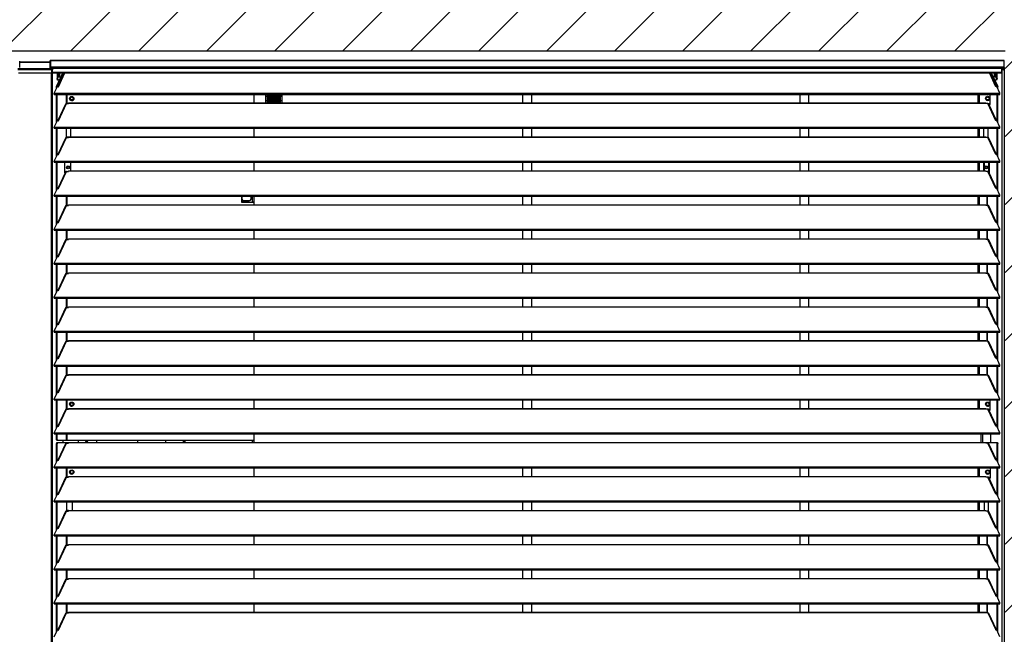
# Model space of a CAD drawing. Header units: millimetres. Extents: x 0 to 39025, y 0 to 11880.
# Tile 6 of 54: x 11998 to 13623, y 8876 to 9891. Entities that reach past the tile are written whole.
import ezdxf

# ---------------------------------------------------------------- set-up
doc = ezdxf.new("R2010")
doc.units = ezdxf.units.MM
doc.layers.add('ODMIKI funkcionalni', color=253, linetype='Continuous')

msp = doc.modelspace()

# ---------------------------------------------------------------- hatches: boundary and pattern name
at = {"layer": 'ODMIKI funkcionalni'}
h = msp.add_hatch(dxfattribs=at)
h.set_pattern_fill('ANSI31', color=256, scale=25)
h.set_pattern_definition([(45, (-564.38, 0), (-56.1266, 56.1266), [])])
h.paths.add_polyline_path([(14422.7, 10824.8), (9922.6, 10824.8), (9922.6, 8118.1), (10422.5, 8118.1), (10422.5, 9839.9), (13624.1, 9839.9), (13624.1, 8118.1), (14422.7, 8118.1)])

# ---------------------------------------------------------------- linework, layer by layer
at = {"color": 7, "linetype": 'Continuous', "lineweight": 25, "ltscale": 20}
for p, q in [((11997.7, 9812.5), (11997.7, 9822.9)), ((12047.6, 9821.3), (11997.7, 9821.3)), ((11997.7, 9821.3), (12047.6, 9821.3)), ((12047.6, 9822.9), (12047.6, 9812.5)), ((13621.7, 9823.9), (12048.6, 9823.9)), ((12048.7, 9823.9), (12048.7, 9811.4)), ((12048.7, 9823.9), (13621.7, 9823.9)), ((13621.7, 9823.9), (13621.7, 9811.4)), ((11994.7, 9810.9), (12050.7, 9810.9)), ((11994.7, 9809), (12050.7, 9809)), ((11995.7, 9803.4), (12049.7, 9803.4)), ((12048.7, 9813.5), (13621.7, 9813.5)), ((12048.7, 9812.5), (12052.1, 9812.5)), ((12048.7, 9812.4), (12051.8, 9812.4)), ((12048.7, 9811.4), (12051.8, 9811.4)), ((12049.7, 9803.4), (12050.7, 9804.4)), ((12049.7, 9803.5), (12049.7, 8248.1)), ((12052.1, 9811), (12050.7, 9810.9)), ((12050.7, 9804.4), (12050.7, 9810.9)), ((12052.1, 9810), (12050.7, 9809.9)), ((12051.6, 9809.5), (12050.7, 9809.5)), ((12051.4, 9808.3), (12050.7, 9808.3)), ((12051, 9808.4), (12051.5, 9808.4)), ((12051.1, 9808.5), (12052.1, 9808.5)), ((12051.5, 9808.4), (12051.4, 9808.3)), ((12051.4, 9808.3), (12051.4, 8248.1)), ((12051.5, 9808.4), (12052.1, 9808.5)), ((12051.6, 9809.5), (12052.1, 9809.6)), ((12051.6, 9809.5), (12051.6, 9808.5)), ((12051.6, 9808.5), (12052.1, 9808.6)), ((12051.8, 9812.4), (12051.8, 9811.4)), ((12051.8, 9812.4), (12052.1, 9812.4)), ((12051.8, 9811.4), (12052.1, 9811.4)), ((12052.1, 9803.4), (12052.1, 9813.5)), ((13618.2, 9810.6), (12052.1, 9810.6)), ((12052.1, 9804.5), (13618.2, 9804.5)), ((12052.1, 9803.4), (13618.2, 9803.4)), ((12058.4, 9780.7), (12069, 9803.4)), ((12059.3, 9803.4), (12059.3, 9794.4)), ((12059.4, 9780.7), (12069.9, 9803.4)), ((12060.3, 9803.4), (12060.3, 9794.4)), ((12071, 9803.4), (12060.4, 9780.8)), ((12061.5, 9780.6), (12072.2, 9803.4)), ((12062.8, 9800), (12061.7, 9800)), ((12062.2, 9803), (12062.8, 9800)), ((12062.8, 9800), (12062.3, 9796.8)), ((13608.9, 9780.6), (13598.2, 9803.4)), ((13609.9, 9780.8), (13599.3, 9803.4)), ((13600.4, 9803.4), (13611, 9780.7)), ((13601.3, 9803.4), (13611.9, 9780.7)), ((13607.6, 9801.5), (13607.6, 9798.3)), ((13607.8, 9802), (13608.2, 9802.7)), ((13607.8, 9797.8), (13607.8, 9802)), ((13607.8, 9802), (13608.4, 9802)), ((13610.1, 9794.4), (13610.1, 9803.4)), ((13611, 9794.4), (13611, 9803.4)), ((13618.2, 9813.5), (13618.2, 9803.4)), ((13621.7, 9812.5), (13618.2, 9812.5)), ((13618.6, 9812.4), (13618.2, 9812.4)), ((13618.6, 9811.4), (13618.2, 9811.4)), ((13618.8, 9810.4), (13618.2, 9810.4)), ((13618.8, 9809.4), (13618.2, 9809.4)), ((13619.7, 9809.1), (13618.2, 9809.2)), ((13618.8, 9809.1), (13618.2, 9809.1)), ((13618.6, 9812.4), (13618.6, 9811.4)), ((13618.6, 9812.4), (13621.7, 9812.4)), ((13618.6, 9811.4), (13621.7, 9811.4)), ((13620.7, 9810.4), (13618.8, 9810.4)), ((13618.8, 9809.4), (13618.8, 9810.4)), ((13620.7, 9809.4), (13618.8, 9809.4)), ((13618.8, 9809.1), (13618.8, 8250.1)), ((13619.7, 9809.1), (13618.8, 9809.1)), ((13620.7, 9811.4), (13620.7, 9809.4)), ((13620.7, 9808.8), (13620.7, 9808.8)), ((13622.7, 9812.1), (13622.7, 8250.1)), ((12059.3, 9794.4), (12060.3, 9794.4)), ((12060.3, 9791.4), (12059.3, 9794.4)), ((12060.3, 9794.4), (12061.2, 9791.4)), ((12063.4, 9791.4), (12060.3, 9791.4)), ((13610.1, 9791.4), (13607, 9791.4)), ((13608.2, 9797.1), (13607.8, 9797.8)), ((13607.8, 9797.8), (13608.5, 9797.8)), ((13609.1, 9791.4), (13610.1, 9794.4)), ((13610.1, 9794.4), (13611, 9794.4)), ((13611, 9794.4), (13610.1, 9791.4)), ((12054.7, 9769.7), (12060, 9780.8)), ((12054.7, 9769.7), (13615.6, 9769.7)), ((12054.7, 9768), (12054.7, 9769.7)), ((12054.7, 9768), (13615.6, 9768)), ((12059.4, 9780.7), (12058.4, 9780.7)), ((12058.4, 9777.5), (12058.4, 9780.7)), ((12058.4, 9721.4), (12058.4, 9768)), ((12059.4, 9779.6), (12059.4, 9780.7)), ((12059.4, 9723.5), (12059.4, 9768)), ((12060, 9780.8), (12061.5, 9780.6)), ((12075.2, 9752.8), (12075.2, 9768)), ((12076.1, 9752.8), (12076.1, 9768)), ((12384.7, 9753.9), (12384.7, 9768)), ((12404.2, 9753.9), (12404.2, 9768)), ((12406.7, 9768), (12406.7, 9753.9)), ((12406.8, 9753.9), (12406.8, 9768)), ((12409.3, 9768), (12409.3, 9753.9)), ((12409.5, 9753.9), (12409.5, 9768)), ((12412, 9768), (12412, 9753.9)), ((12412.1, 9753.9), (12412.1, 9768)), ((12414.6, 9768), (12414.6, 9753.9)), ((12414.7, 9753.9), (12414.7, 9768)), ((12417.2, 9768), (12417.2, 9753.9)), ((12417.4, 9753.9), (12417.4, 9768)), ((12419.9, 9768), (12419.9, 9753.9)), ((12420, 9753.9), (12420, 9768)), ((12422.5, 9768), (12422.5, 9753.9)), ((12422.7, 9753.9), (12422.7, 9768)), ((12425.2, 9768), (12425.2, 9753.9)), ((12425.3, 9753.9), (12425.3, 9768)), ((12426.9, 9768), (12427.8, 9767.5)), ((12427.8, 9768), (12427.8, 9753.9)), ((12427.9, 9753.9), (12427.9, 9768)), ((12427.9, 9767.5), (12430.4, 9766.1)), ((12430.4, 9767.2), (12429, 9768)), ((12430.4, 9768), (12430.4, 9753.9)), ((12827.7, 9768), (12827.7, 9753.9)), ((12842.7, 9753.9), (12842.7, 9768)), ((13285, 9768), (13285, 9753.9)), ((13300, 9753.9), (13300, 9768)), ((13579.7, 9753.9), (13579.7, 9768)), ((13581.7, 9753.9), (13581.7, 9768)), ((13599.2, 9751.3), (13599.2, 9768)), ((13610.4, 9780.8), (13608.9, 9780.6)), ((13615.6, 9769.7), (13610.4, 9780.8)), ((13611, 9780.7), (13611.9, 9780.7)), ((13611, 9779.6), (13611, 9780.7)), ((13611, 9723.5), (13611, 9768)), ((13611.9, 9777.5), (13611.9, 9780.7)), ((13611.9, 9721.4), (13611.9, 9768)), ((13615.6, 9768), (13615.6, 9769.7)), ((12073.1, 9751.9), (12060.4, 9724.7)), ((12061.5, 9724.5), (12074.7, 9752.8)), ((12074.7, 9752.8), (12078.2, 9752.8)), ((12078.2, 9752.8), (12078.2, 9753.9)), ((12078.2, 9753.9), (13592.2, 9753.9)), ((12078.2, 9753.6), (13592.2, 9753.6)), ((12081, 9762.7), (12081.5, 9762.5)), ((12085.8, 9760), (12086.2, 9759.7)), ((12406.7, 9764.7), (12404.2, 9764.7)), ((12404.2, 9757.7), (12406.7, 9757.7)), ((12404.2, 9757.7), (12406.7, 9757.7)), ((12409.3, 9764.7), (12406.8, 9764.7)), ((12406.8, 9757.7), (12409.3, 9757.7)), ((12406.8, 9757.7), (12409.3, 9757.7)), ((12412, 9764.7), (12409.5, 9764.7)), ((12409.5, 9757.7), (12412, 9757.7)), ((12409.5, 9757.7), (12412, 9757.7)), ((12412, 9756.8), (12410.3, 9757.7)), ((12412, 9757.5), (12411.5, 9757.7)), ((12414.6, 9764.7), (12412.1, 9764.7)), ((12412.1, 9757.7), (12414.6, 9757.7)), ((12412.1, 9757.7), (12414.6, 9757.7)), ((12414.6, 9756), (12412.1, 9757.4)), ((12414.6, 9755.4), (12412.1, 9756.7)), ((12417.2, 9764.7), (12414.7, 9764.7)), ((12414.7, 9757.7), (12417.2, 9757.7)), ((12414.7, 9757.7), (12417.2, 9757.7)), ((12417.2, 9754.6), (12414.7, 9756)), ((12417.2, 9753.9), (12414.7, 9755.3)), ((12419.9, 9764.7), (12417.4, 9764.7)), ((12417.4, 9757.7), (12419.9, 9757.7)), ((12417.4, 9757.7), (12419.9, 9757.7)), ((12418.6, 9753.9), (12417.4, 9754.5)), ((12422.5, 9764.7), (12420, 9764.7)), ((12420, 9757.7), (12422.5, 9757.7)), ((12420, 9757.7), (12422.5, 9757.7)), ((12425.2, 9764.7), (12422.7, 9764.7)), ((12422.7, 9757.7), (12425.2, 9757.7)), ((12422.7, 9757.7), (12425.2, 9757.7)), ((12427.8, 9764.7), (12425.3, 9764.7)), ((12425.3, 9757.7), (12427.8, 9757.7)), ((12425.3, 9757.7), (12427.8, 9757.7)), ((12430.4, 9764.7), (12427.9, 9764.7)), ((12427.9, 9757.7), (12430.4, 9757.7)), ((12427.9, 9757.7), (12430.4, 9757.7)), ((13592.2, 9752.8), (13592.2, 9753.9)), ((13595.7, 9752.8), (13592.2, 9752.8)), ((13592.6, 9759.9), (13593.1, 9760.2)), ((13608.9, 9724.5), (13595.7, 9752.8)), ((13599.2, 9752.3), (13597, 9752.3)), ((13609.9, 9724.7), (13597.2, 9751.9)), ((13597.4, 9762.7), (13597.8, 9762.9)), ((13597.5, 9751.3), (13599.2, 9751.3)), ((12054.7, 9713.6), (12060, 9724.8)), ((12060, 9724.8), (12061.5, 9724.5)), ((13610.4, 9724.8), (13608.9, 9724.5)), ((13615.6, 9713.6), (13610.4, 9724.8)), ((12054.7, 9713.6), (13615.6, 9713.6)), ((12054.7, 9711.9), (12054.7, 9713.6)), ((12054.7, 9711.9), (13615.6, 9711.9)), ((12058.4, 9665.4), (12058.4, 9711.9)), ((12059.4, 9667.4), (12059.4, 9711.9)), ((12075.1, 9697.6), (12075.1, 9711.9)), ((12082.2, 9697.8), (12082.2, 9711.9)), ((12384.7, 9697.8), (12384.7, 9711.9)), ((12827.7, 9711.9), (12827.7, 9697.8)), ((12842.7, 9697.8), (12842.7, 9711.9)), ((13285, 9711.9), (13285, 9697.8)), ((13300, 9697.8), (13300, 9711.9)), ((13579.7, 9697.8), (13579.7, 9711.9)), ((13581.7, 9697.8), (13581.7, 9711.9)), ((13589.2, 9697.8), (13589.2, 9711.9)), ((13595.7, 9711.9), (13595.7, 9696.7)), ((13595.7, 9711.9), (13595.7, 9696.7)), ((13595.7, 9711.6), (13595.7, 9711.6)), ((13611, 9667.4), (13611, 9711.9)), ((13611.9, 9665.4), (13611.9, 9711.9)), ((13615.6, 9711.9), (13615.6, 9713.6)), ((12073.1, 9695.8), (12060.4, 9668.6)), ((12061.5, 9668.4), (12074.7, 9696.7)), ((12074.7, 9696.7), (12078.2, 9696.7)), ((12075.1, 9697.6), (12078.2, 9697.6)), ((12075.2, 9696.7), (12075.2, 9697.6)), ((12076.1, 9696.7), (12076.1, 9697.6)), ((12078.2, 9696.7), (12078.2, 9697.8)), ((12078.2, 9697.8), (13592.2, 9697.8)), ((12078.2, 9697.5), (13592.2, 9697.5)), ((13592.2, 9696.7), (13592.2, 9697.8)), ((13595.7, 9696.7), (13592.2, 9696.7)), ((13608.9, 9668.4), (13595.7, 9696.7)), ((13609.9, 9668.6), (13597.2, 9695.8)), ((12054.7, 9657.5), (12060, 9668.7)), ((12054.7, 9655.8), (12054.7, 9657.5)), ((12054.7, 9657.5), (13615.6, 9657.5)), ((12054.7, 9655.8), (13615.6, 9655.8)), ((12058.4, 9609.3), (12058.4, 9655.8)), ((12059.4, 9611.3), (12059.4, 9655.8)), ((12060, 9668.7), (12061.5, 9668.4)), ((12072.4, 9638.1), (12072.4, 9655.8)), ((12081.7, 9655.8), (12081.7, 9641.7)), ((12384.7, 9641.7), (12384.7, 9655.8)), ((12827.7, 9655.8), (12827.7, 9641.7)), ((12842.7, 9641.7), (12842.7, 9655.8)), ((13285, 9655.8), (13285, 9641.7)), ((13300, 9641.7), (13300, 9655.8)), ((13579.7, 9641.7), (13579.7, 9655.8)), ((13581.7, 9641.7), (13581.7, 9655.8)), ((13588.7, 9641.7), (13588.7, 9655.8)), ((13589.3, 9655.8), (13589.3, 9641.7)), ((13596.6, 9655.8), (13596.6, 9640.4)), ((13597.5, 9655.8), (13597.5, 9639.1)), ((13597.9, 9655.8), (13597.9, 9638.3)), ((13610.4, 9668.7), (13608.9, 9668.4)), ((13615.6, 9657.5), (13610.4, 9668.7)), ((13611, 9611.3), (13611, 9655.8)), ((13611.9, 9609.3), (13611.9, 9655.8)), ((13615.6, 9655.8), (13615.6, 9657.5)), ((12073.1, 9639.7), (12060.4, 9612.5)), ((12061.5, 9612.3), (12074.7, 9640.6)), ((12074.7, 9640.6), (12078.2, 9640.6)), ((12076.8, 9648.9), (12078.4, 9648.9)), ((12078.2, 9640.6), (12078.2, 9641.7)), ((12078.2, 9641.7), (13592.2, 9641.7)), ((12078.2, 9641.4), (13592.2, 9641.4)), ((13592.2, 9640.6), (13592.2, 9641.7)), ((13595.7, 9640.6), (13592.2, 9640.6)), ((13608.9, 9612.3), (13595.7, 9640.6)), ((13609.9, 9612.5), (13597.2, 9639.7)), ((12054.7, 9601.4), (12060, 9612.6)), ((12060, 9612.6), (12061.5, 9612.3)), ((13610.4, 9612.6), (13608.9, 9612.3)), ((13615.6, 9601.4), (13610.4, 9612.6)), ((12054.7, 9599.7), (12054.7, 9601.4)), ((12054.7, 9601.4), (13615.6, 9601.4)), ((12054.7, 9599.7), (13615.6, 9599.7)), ((12058.4, 9553.2), (12058.4, 9599.7)), ((12059.4, 9555.2), (12059.4, 9599.7)), ((12075.2, 9584.5), (12075.2, 9599.7)), ((12076.1, 9584.5), (12076.1, 9599.7)), ((12363.7, 9599.7), (12363.7, 9590)), ((12363.7, 9590.2), (12376.4, 9590.2)), ((12363.7, 9590), (12382.7, 9590)), ((12364.2, 9599.7), (12364.2, 9590.2)), ((12364.2, 9594.7), (12366.2, 9592.7)), ((12366.2, 9592.7), (12377.9, 9592.7)), ((12376.7, 9590), (12376.4, 9590.2)), ((12377.9, 9592.7), (12379.9, 9594.7)), ((12379.9, 9594.7), (12379.9, 9599.7)), ((12381.4, 9599.7), (12381.4, 9590)), ((12384.7, 9588), (12382.7, 9590)), ((12384.2, 9599.7), (12384.2, 9588.5)), ((12384.7, 9585.6), (12384.7, 9588)), ((12827.7, 9599.7), (12827.7, 9585.6)), ((12842.7, 9585.6), (12842.7, 9599.7)), ((13285, 9599.7), (13285, 9585.6)), ((13300, 9585.6), (13300, 9599.7)), ((13579.7, 9585.6), (13579.7, 9599.7)), ((13581.7, 9585.6), (13581.7, 9599.7)), ((13594.2, 9584.5), (13594.2, 9599.7)), ((13595.2, 9584.5), (13595.2, 9599.7)), ((13611, 9555.2), (13611, 9599.7)), ((13611.9, 9553.2), (13611.9, 9599.7)), ((13615.6, 9599.7), (13615.6, 9601.4)), ((12073.1, 9583.6), (12060.4, 9556.4)), ((12061.5, 9556.2), (12074.7, 9584.5)), ((12074.7, 9584.5), (12078.2, 9584.5)), ((12078.2, 9584.5), (12078.2, 9585.6)), ((12078.2, 9585.6), (13592.2, 9585.6)), ((12078.2, 9585.3), (13592.2, 9585.3)), ((13592.2, 9584.5), (13592.2, 9585.6)), ((13595.7, 9584.5), (13592.2, 9584.5)), ((13608.9, 9556.2), (13595.7, 9584.5)), ((13609.9, 9556.4), (13597.2, 9583.6)), ((12054.7, 9545.3), (12060, 9556.5)), ((12060, 9556.5), (12061.5, 9556.2)), ((13610.4, 9556.5), (13608.9, 9556.2)), ((13615.6, 9545.3), (13610.4, 9556.5)), ((12054.7, 9543.7), (12054.7, 9545.3)), ((12054.7, 9545.3), (13615.6, 9545.3)), ((12054.7, 9543.7), (13615.6, 9543.7)), ((12058.4, 9497.1), (12058.4, 9543.7)), ((12059.4, 9499.1), (12059.4, 9543.7)), ((12075.2, 9528.4), (12075.2, 9543.7)), ((12076.1, 9528.4), (12076.1, 9543.7)), ((12384.7, 9529.5), (12384.7, 9543.7)), ((12827.7, 9543.7), (12827.7, 9529.5)), ((12842.7, 9529.5), (12842.7, 9543.7)), ((13285, 9543.7), (13285, 9529.5)), ((13300, 9529.5), (13300, 9543.7)), ((13579.7, 9529.5), (13579.7, 9543.7)), ((13581.7, 9529.5), (13581.7, 9543.7)), ((13594.2, 9528.4), (13594.2, 9543.7)), ((13595.2, 9528.4), (13595.2, 9543.7)), ((13611, 9499.1), (13611, 9543.7)), ((13611.9, 9497.1), (13611.9, 9543.7)), ((13615.6, 9543.7), (13615.6, 9545.3)), ((12073.1, 9527.5), (12060.4, 9500.3)), ((12061.5, 9500.2), (12074.7, 9528.4)), ((12074.7, 9528.4), (12078.2, 9528.4)), ((12078.2, 9528.4), (12078.2, 9529.5)), ((12078.2, 9529.5), (13592.2, 9529.5)), ((12078.2, 9529.2), (13592.2, 9529.2)), ((13592.2, 9528.4), (13592.2, 9529.5)), ((13595.7, 9528.4), (13592.2, 9528.4)), ((13608.9, 9500.2), (13595.7, 9528.4)), ((13609.9, 9500.3), (13597.2, 9527.5)), ((12054.7, 9489.2), (12060, 9500.4)), ((12060, 9500.4), (12061.5, 9500.2)), ((13610.4, 9500.4), (13608.9, 9500.2)), ((13615.6, 9489.2), (13610.4, 9500.4)), ((12054.7, 9487.6), (12054.7, 9489.2)), ((12054.7, 9489.2), (13615.6, 9489.2)), ((12054.7, 9487.6), (13615.6, 9487.6)), ((12058.4, 9441), (12058.4, 9487.6)), ((12059.4, 9443), (12059.4, 9487.6)), ((12075.2, 9472.3), (12075.2, 9487.6)), ((12076.1, 9472.3), (12076.1, 9487.6)), ((12384.7, 9473.4), (12384.7, 9487.6)), ((12827.7, 9487.6), (12827.7, 9473.4)), ((12842.7, 9473.4), (12842.7, 9487.6)), ((13285, 9487.6), (13285, 9473.4)), ((13300, 9473.4), (13300, 9487.6)), ((13579.7, 9473.4), (13579.7, 9487.6)), ((13581.7, 9473.4), (13581.7, 9487.6)), ((13594.2, 9472.3), (13594.2, 9487.6)), ((13595.2, 9472.3), (13595.2, 9487.6)), ((13611, 9443), (13611, 9487.6)), ((13611.9, 9441), (13611.9, 9487.6)), ((13615.6, 9487.6), (13615.6, 9489.2)), ((12073.1, 9471.4), (12060.4, 9444.2)), ((12061.5, 9444.1), (12074.7, 9472.3)), ((12074.7, 9472.3), (12078.2, 9472.3)), ((12078.2, 9472.3), (12078.2, 9473.4)), ((12078.2, 9473.4), (13592.2, 9473.4)), ((12078.2, 9473.1), (13592.2, 9473.1)), ((13592.2, 9472.3), (13592.2, 9473.4)), ((13595.7, 9472.3), (13592.2, 9472.3)), ((13608.9, 9444.1), (13595.7, 9472.3)), ((13609.9, 9444.2), (13597.2, 9471.4)), ((12054.7, 9433.1), (12060, 9444.3)), ((12060, 9444.3), (12061.5, 9444.1)), ((13610.4, 9444.3), (13608.9, 9444.1)), ((13615.6, 9433.1), (13610.4, 9444.3)), ((12054.7, 9431.5), (12054.7, 9433.1)), ((12054.7, 9433.1), (13615.6, 9433.1)), ((12054.7, 9431.5), (13615.6, 9431.5)), ((12058.4, 9384.9), (12058.4, 9431.5)), ((12059.4, 9386.9), (12059.4, 9431.5)), ((12075.2, 9416.2), (12075.2, 9431.5)), ((12076.1, 9416.2), (12076.1, 9431.5)), ((12384.7, 9417.3), (12384.7, 9431.5)), ((12827.7, 9431.5), (12827.7, 9417.3)), ((12842.7, 9417.3), (12842.7, 9431.5)), ((13285, 9431.5), (13285, 9417.3)), ((13300, 9417.3), (13300, 9431.5)), ((13579.7, 9417.3), (13579.7, 9431.5)), ((13581.7, 9417.3), (13581.7, 9431.5)), ((13594.2, 9416.2), (13594.2, 9431.5)), ((13595.2, 9416.2), (13595.2, 9431.5)), ((13611, 9386.9), (13611, 9431.5)), ((13611.9, 9384.9), (13611.9, 9431.5)), ((13615.6, 9431.5), (13615.6, 9433.1)), ((12073.1, 9415.4), (12060.4, 9388.1)), ((12061.5, 9388), (12074.7, 9416.2)), ((12074.7, 9416.2), (12078.2, 9416.2)), ((12078.2, 9416.2), (12078.2, 9417.3)), ((12078.2, 9417.3), (13592.2, 9417.3)), ((12078.2, 9417), (13592.2, 9417)), ((13592.2, 9416.2), (13592.2, 9417.3)), ((13595.7, 9416.2), (13592.2, 9416.2)), ((13608.9, 9388), (13595.7, 9416.2)), ((13609.9, 9388.1), (13597.2, 9415.4)), ((12054.7, 9377), (12060, 9388.2)), ((12054.7, 9375.4), (12054.7, 9377)), ((12054.7, 9377), (13615.6, 9377)), ((12060, 9388.2), (12061.5, 9388)), ((13610.4, 9388.2), (13608.9, 9388)), ((13615.6, 9377), (13610.4, 9388.2)), ((13615.6, 9375.4), (13615.6, 9377)), ((12054.7, 9375.4), (13615.6, 9375.4)), ((12058.4, 9328.8), (12058.4, 9375.4)), ((12059.4, 9330.8), (12059.4, 9375.4)), ((12061.5, 9331.9), (12074.7, 9360.1)), ((12074.7, 9360.1), (12078.2, 9360.1)), ((12075.2, 9360.1), (12075.2, 9375.4)), ((12076.1, 9360.1), (12076.1, 9375.4)), ((12078.2, 9360.1), (12078.2, 9361.2)), ((12078.2, 9361.2), (13592.2, 9361.2)), ((12078.2, 9360.9), (13592.2, 9360.9)), ((12384.7, 9361.2), (12384.7, 9375.4)), ((12827.7, 9375.4), (12827.7, 9361.2)), ((12842.7, 9361.2), (12842.7, 9375.4)), ((13285, 9375.4), (13285, 9361.2)), ((13300, 9361.2), (13300, 9375.4)), ((13579.7, 9361.2), (13579.7, 9375.4)), ((13581.7, 9361.2), (13581.7, 9375.4)), ((13592.2, 9360.1), (13592.2, 9361.2)), ((13595.7, 9360.1), (13592.2, 9360.1)), ((13594.2, 9360.1), (13594.2, 9375.4)), ((13595.2, 9360.1), (13595.2, 9375.4)), ((13608.9, 9331.9), (13595.7, 9360.1)), ((13611, 9330.8), (13611, 9375.4)), ((13611.9, 9328.8), (13611.9, 9375.4)), ((12073.1, 9359.3), (12060.4, 9332.1)), ((13609.9, 9332.1), (13597.2, 9359.3)), ((12054.7, 9320.9), (12060, 9332.1)), ((12060, 9332.1), (12061.5, 9331.9)), ((13610.4, 9332.1), (13608.9, 9331.9)), ((13615.6, 9320.9), (13610.4, 9332.1)), ((12054.7, 9319.3), (12054.7, 9320.9)), ((12054.7, 9320.9), (13615.6, 9320.9)), ((12054.7, 9319.3), (13615.6, 9319.3)), ((12058.4, 9272.7), (12058.4, 9319.3)), ((12059.4, 9274.8), (12059.4, 9319.3)), ((12075.2, 9304.1), (12075.2, 9319.3)), ((12076.1, 9304.1), (12076.1, 9319.3)), ((12384.7, 9305.1), (12384.7, 9319.3)), ((12827.7, 9319.3), (12827.7, 9305.1)), ((12842.7, 9305.1), (12842.7, 9319.3)), ((13285, 9319.3), (13285, 9305.1)), ((13300, 9305.1), (13300, 9319.3)), ((13579.7, 9305.1), (13579.7, 9319.3)), ((13581.7, 9305.1), (13581.7, 9319.3)), ((13594.2, 9304.1), (13594.2, 9319.3)), ((13595.2, 9304.1), (13595.2, 9319.3)), ((13611, 9274.8), (13611, 9319.3)), ((13611.9, 9272.7), (13611.9, 9319.3)), ((13615.6, 9319.3), (13615.6, 9320.9)), ((12073.1, 9303.2), (12060.4, 9276)), ((12061.5, 9275.8), (12074.7, 9304.1)), ((12074.7, 9304.1), (12078.2, 9304.1)), ((12078.2, 9304.1), (12078.2, 9305.1)), ((12078.2, 9305.1), (13592.2, 9305.1)), ((12078.2, 9304.9), (13592.2, 9304.9)), ((13592.2, 9304.1), (13592.2, 9305.1)), ((13595.7, 9304.1), (13592.2, 9304.1)), ((13608.9, 9275.8), (13595.7, 9304.1)), ((13609.9, 9276), (13597.2, 9303.2)), ((12054.7, 9264.8), (12060, 9276)), ((12054.7, 9263.2), (12054.7, 9264.8)), ((12054.7, 9264.8), (13615.6, 9264.8)), ((12054.7, 9263.2), (13615.6, 9263.2)), ((12058.4, 9216.6), (12058.4, 9263.2)), ((12059.4, 9218.7), (12059.4, 9263.2)), ((12060, 9276), (12061.5, 9275.8)), ((12075.2, 9248), (12075.2, 9263.2)), ((12076.1, 9248), (12076.1, 9263.2)), ((12384.7, 9249.1), (12384.7, 9263.2)), ((12827.7, 9263.2), (12827.7, 9249.1)), ((12842.7, 9249.1), (12842.7, 9263.2)), ((13285, 9263.2), (13285, 9249.1)), ((13300, 9249.1), (13300, 9263.2)), ((13579.7, 9249.1), (13579.7, 9263.2)), ((13581.7, 9249.1), (13581.7, 9263.2)), ((13599.2, 9246.3), (13599.2, 9263.2)), ((13610.4, 9276), (13608.9, 9275.8)), ((13615.6, 9264.8), (13610.4, 9276)), ((13611, 9218.7), (13611, 9263.2)), ((13611.9, 9216.6), (13611.9, 9263.2)), ((13615.6, 9263.2), (13615.6, 9264.8)), ((12073.1, 9247.1), (12060.4, 9219.9)), ((12061.5, 9219.7), (12074.7, 9248)), ((12074.7, 9248), (12078.2, 9248)), ((12078.2, 9248), (12078.2, 9249.1)), ((12078.2, 9249.1), (13592.2, 9249.1)), ((12078.2, 9248.8), (13592.2, 9248.8)), ((12081.5, 9255.2), (12081, 9254.9)), ((12086.2, 9257.9), (12085.8, 9257.7)), ((13592.2, 9248), (13592.2, 9249.1)), ((13595.7, 9248), (13592.2, 9248)), ((13592.6, 9254.9), (13593.1, 9255.2)), ((13608.9, 9219.7), (13595.7, 9248)), ((13599.2, 9247.3), (13597.1, 9247.3)), ((13609.9, 9219.9), (13597.2, 9247.1)), ((13597.4, 9257.7), (13597.8, 9257.9)), ((13597.6, 9246.3), (13599.2, 9246.3)), ((12054.7, 9208.8), (12060, 9219.9)), ((12060, 9219.9), (12061.5, 9219.7)), ((13610.4, 9219.9), (13608.9, 9219.7)), ((13615.6, 9208.8), (13610.4, 9219.9)), ((12054.7, 9208.8), (13615.6, 9208.8)), ((12054.7, 9207.1), (12054.7, 9208.8)), ((12054.7, 9207.1), (13615.6, 9207.1)), ((12058.4, 9198), (12058.4, 9207.1)), ((12059, 9196), (12058.4, 9198)), ((12058.4, 9198), (12059.4, 9198)), ((12059.4, 9198), (12059.4, 9207.1)), ((12059.4, 9198), (12060, 9196)), ((12075.2, 9196), (12075.2, 9207.1)), ((12076.1, 9196), (12076.1, 9207.1)), ((12382.7, 9196), (12384.7, 9198)), ((12384.7, 9198), (12384.7, 9207.1)), ((13579.7, 9207.1), (13579.7, 9207.1)), ((13579.7, 9207.1), (13611.3, 9207.1)), ((13581.7, 9207.1), (13581.7, 9207.1)), ((13584.2, 9207.1), (13584.2, 9193)), ((13587, 9207.1), (13587, 9193)), ((13594.2, 9207.1), (13594.2, 9207.1)), ((13595.2, 9207.1), (13595.2, 9207.1)), ((13600, 9207.1), (13600, 9193)), ((13610.3, 9207.1), (13610.4, 9207.1)), ((13611.3, 9207.1), (13611.3, 9207.1)), ((13615.6, 9207.1), (13615.6, 9208.8)), ((12058.4, 9191), (12059, 9193)), ((12059.4, 9191), (12058.4, 9191)), ((12058.4, 9160.5), (12058.4, 9191)), ((12382.7, 9196), (12059, 9196)), ((12059, 9193), (13611.3, 9193)), ((12060, 9193), (12059.4, 9191)), ((12059.4, 9162.6), (12059.4, 9191)), ((12073.1, 9191), (12060.4, 9163.8)), ((12061.5, 9163.6), (12074.7, 9191.9)), ((12068.7, 9196), (12068.7, 9193)), ((12074.7, 9191.9), (12078.2, 9191.9)), ((12075.2, 9191.9), (12075.2, 9193)), ((12076.1, 9191.9), (12076.1, 9193)), ((12078.2, 9191.9), (12078.2, 9193)), ((12078.2, 9192.7), (13592.2, 9192.7)), ((12094, 9196), (12094, 9193)), ((12124.7, 9196), (12124.7, 9193)), ((12192.7, 9193), (12192.7, 9196)), ((12238.2, 9196), (12238.2, 9193)), ((12267.4, 9196), (12267.4, 9193)), ((12268.2, 9196), (12268.2, 9193)), ((12270, 9196), (12270, 9193)), ((12381.4, 9196), (12381.4, 9193)), ((12384.2, 9197.5), (12384.2, 9193)), ((13592.2, 9191.9), (13592.2, 9193)), ((13595.7, 9191.9), (13592.2, 9191.9)), ((13594.2, 9191.9), (13594.2, 9193)), ((13595.2, 9191.9), (13595.2, 9193)), ((13608.9, 9163.6), (13595.7, 9191.9)), ((13609.9, 9163.8), (13597.2, 9191)), ((13611, 9191), (13610.3, 9193)), ((13611, 9162.6), (13611, 9191)), ((13611.9, 9191), (13611, 9191)), ((13611.3, 9193), (13611.9, 9191)), ((13611.9, 9160.5), (13611.9, 9191)), ((12054.7, 9152.7), (12060, 9163.9)), ((12054.7, 9152.7), (13615.6, 9152.7)), ((12054.7, 9151), (12054.7, 9152.7)), ((12054.7, 9151), (13615.6, 9151)), ((12058.4, 9104.5), (12058.4, 9151)), ((12059.4, 9106.5), (12059.4, 9151)), ((12060, 9163.9), (12061.5, 9163.6)), ((12075.2, 9135.8), (12075.2, 9151)), ((12076.1, 9135.8), (12076.1, 9151)), ((12384.7, 9136.9), (12384.7, 9151)), ((12827.7, 9151), (12827.7, 9136.9)), ((12842.7, 9136.9), (12842.7, 9151)), ((13285, 9151), (13285, 9136.9)), ((13300, 9136.9), (13300, 9151)), ((13579.7, 9136.9), (13579.7, 9151)), ((13581.7, 9136.9), (13581.7, 9151)), ((13599.6, 9151), (13599.6, 9134.1)), ((13610.4, 9163.9), (13608.9, 9163.6)), ((13615.6, 9152.7), (13610.4, 9163.9)), ((13611, 9106.5), (13611, 9151)), ((13611.9, 9104.5), (13611.9, 9151)), ((13615.6, 9151), (13615.6, 9152.7)), ((12073.1, 9134.9), (12060.4, 9107.7)), ((12061.5, 9107.5), (12074.7, 9135.8)), ((12074.7, 9135.8), (12078.2, 9135.8)), ((12078.2, 9135.8), (12078.2, 9136.9)), ((12078.2, 9136.9), (13592.2, 9136.9)), ((12078.2, 9136.6), (13592.2, 9136.6)), ((12081, 9145.7), (12081.5, 9145.5)), ((12085.8, 9143), (12086.2, 9142.7)), ((13592.2, 9135.8), (13592.2, 9136.9)), ((13595.7, 9135.8), (13592.2, 9135.8)), ((13592.6, 9145.8), (13593.1, 9145.5)), ((13608.9, 9107.5), (13595.7, 9135.8)), ((13598.2, 9135.1), (13597.1, 9135.1)), ((13609.9, 9107.7), (13597.2, 9134.9)), ((13597.4, 9143), (13597.8, 9142.8)), ((13597.6, 9134.1), (13599.6, 9134.1)), ((13598.2, 9135.1), (13599.6, 9136.4)), ((12054.7, 9096.6), (12060, 9107.8)), ((12060, 9107.8), (12061.5, 9107.5)), ((13610.4, 9107.8), (13608.9, 9107.5)), ((13615.6, 9096.6), (13610.4, 9107.8)), ((12054.7, 9096.6), (13615.6, 9096.6)), ((12054.7, 9094.9), (12054.7, 9096.6)), ((12054.7, 9094.9), (13615.6, 9094.9)), ((12058.4, 9048.4), (12058.4, 9094.9)), ((12059.4, 9050.4), (12059.4, 9094.9)), ((12075.1, 9094.9), (12075.1, 9080.6)), ((12084.1, 9094.9), (12084.1, 9080.8)), ((12384.7, 9080.8), (12384.7, 9094.9)), ((12827.7, 9094.9), (12827.7, 9080.8)), ((12842.7, 9080.8), (12842.7, 9094.9)), ((13285, 9094.9), (13285, 9080.8)), ((13300, 9080.8), (13300, 9094.9)), ((13579.7, 9080.8), (13579.7, 9094.9)), ((13581.7, 9080.8), (13581.7, 9094.9)), ((13590.2, 9080.8), (13590.2, 9094.9)), ((13596.3, 9094.9), (13596.3, 9079.6)), ((13611, 9050.4), (13611, 9094.9)), ((13611.9, 9048.4), (13611.9, 9094.9)), ((13615.6, 9094.9), (13615.6, 9096.6)), ((12073.1, 9078.8), (12060.4, 9051.6)), ((12061.5, 9051.4), (12074.7, 9079.7)), ((12074.7, 9079.7), (12078.2, 9079.7)), ((12078.2, 9080.6), (12075.1, 9080.6)), ((12075.2, 9079.7), (12075.2, 9080.6)), ((12076.1, 9079.7), (12076.1, 9080.6)), ((12078.2, 9079.7), (12078.2, 9080.8)), ((12078.2, 9080.8), (13592.2, 9080.8)), ((12078.2, 9080.5), (13592.2, 9080.5)), ((13592.2, 9079.7), (13592.2, 9080.8)), ((13595.7, 9079.7), (13592.2, 9079.7)), ((13608.9, 9051.4), (13595.7, 9079.7)), ((13609.9, 9051.6), (13597.2, 9078.8)), ((12054.7, 9040.5), (12060, 9051.7)), ((12060, 9051.7), (12061.5, 9051.4)), ((13610.4, 9051.7), (13608.9, 9051.4)), ((13615.6, 9040.5), (13610.4, 9051.7)), ((12054.7, 9040.5), (13615.6, 9040.5)), ((12054.7, 9038.8), (12054.7, 9040.5)), ((12054.7, 9038.8), (13615.6, 9038.8)), ((12058.4, 8992.3), (12058.4, 9038.8)), ((12059.4, 8994.3), (12059.4, 9038.8)), ((12075.2, 9023.6), (12075.2, 9038.8)), ((12076.1, 9023.6), (12076.1, 9038.8)), ((12384.7, 9024.7), (12384.7, 9038.8)), ((12827.7, 9038.8), (12827.7, 9024.7)), ((12842.7, 9024.7), (12842.7, 9038.8)), ((13285, 9038.8), (13285, 9024.7)), ((13300, 9024.7), (13300, 9038.8)), ((13579.7, 9024.7), (13579.7, 9038.8)), ((13581.7, 9024.7), (13581.7, 9038.8)), ((13594.2, 9023.6), (13594.2, 9038.8)), ((13595.2, 9023.6), (13595.2, 9038.8)), ((13611, 8994.3), (13611, 9038.8)), ((13611.9, 8992.3), (13611.9, 9038.8)), ((13615.6, 9038.8), (13615.6, 9040.5)), ((12073.1, 9022.7), (12060.4, 8995.5)), ((12061.5, 8995.3), (12074.7, 9023.6)), ((12074.7, 9023.6), (12078.2, 9023.6)), ((12078.2, 9023.6), (12078.2, 9024.7)), ((12078.2, 9024.7), (13592.2, 9024.7)), ((12078.2, 9024.4), (13592.2, 9024.4)), ((13592.2, 9023.6), (13592.2, 9024.7)), ((13595.7, 9023.6), (13592.2, 9023.6)), ((13608.9, 8995.3), (13595.7, 9023.6)), ((13609.9, 8995.5), (13597.2, 9022.7)), ((12054.7, 8984.4), (12060, 8995.6)), ((12060, 8995.6), (12061.5, 8995.3)), ((13610.4, 8995.6), (13608.9, 8995.3)), ((13615.6, 8984.4), (13610.4, 8995.6)), ((12054.7, 8984.4), (13615.6, 8984.4)), ((12054.7, 8982.8), (12054.7, 8984.4)), ((12054.7, 8982.8), (13615.6, 8982.8)), ((12058.4, 8936.2), (12058.4, 8982.8)), ((12059.4, 8938.2), (12059.4, 8982.8)), ((12075.2, 8967.5), (12075.2, 8982.8)), ((12076.1, 8967.5), (12076.1, 8982.8)), ((12384.7, 8968.6), (12384.7, 8982.8)), ((12827.7, 8982.8), (12827.7, 8968.6)), ((12842.7, 8968.6), (12842.7, 8982.8)), ((13285, 8982.8), (13285, 8968.6)), ((13300, 8968.6), (13300, 8982.8)), ((13579.7, 8968.6), (13579.7, 8982.8)), ((13581.7, 8968.6), (13581.7, 8982.8)), ((13594.2, 8967.5), (13594.2, 8982.8)), ((13595.2, 8967.5), (13595.2, 8982.8)), ((13611, 8938.2), (13611, 8982.8)), ((13611.9, 8936.2), (13611.9, 8982.8)), ((13615.6, 8982.8), (13615.6, 8984.4)), ((12073.1, 8966.6), (12060.4, 8939.4)), ((12061.5, 8939.3), (12074.7, 8967.5)), ((12074.7, 8967.5), (12078.2, 8967.5)), ((12078.2, 8967.5), (12078.2, 8968.6)), ((12078.2, 8968.6), (13592.2, 8968.6)), ((12078.2, 8968.3), (13592.2, 8968.3)), ((13592.2, 8967.5), (13592.2, 8968.6)), ((13595.7, 8967.5), (13592.2, 8967.5)), ((13595.7, 8967.5), (13608.6, 8939.8)), ((13609.9, 8939.4), (13597.2, 8966.6)), ((12054.7, 8928.3), (12060, 8939.5)), ((12060, 8939.5), (12061.5, 8939.3)), ((13608.9, 8939.3), (13608.6, 8939.8)), ((13610.4, 8939.5), (13608.9, 8939.3)), ((13615.6, 8928.3), (13610.4, 8939.5)), ((12054.7, 8928.3), (13615.6, 8928.3)), ((12054.7, 8926.7), (12054.7, 8928.3)), ((12054.7, 8926.7), (13615.6, 8926.7)), ((12058.4, 8880.1), (12058.4, 8926.7)), ((12059.4, 8882.1), (12059.4, 8926.7)), ((12075.2, 8911.4), (12075.2, 8926.7)), ((12076.1, 8911.4), (12076.1, 8926.7)), ((12384.7, 8912.5), (12384.7, 8926.7)), ((12827.7, 8926.7), (12827.7, 8912.5)), ((12842.7, 8912.5), (12842.7, 8926.7)), ((13285, 8926.7), (13285, 8912.5)), ((13300, 8912.5), (13300, 8926.7)), ((13579.7, 8912.5), (13579.7, 8926.7)), ((13581.7, 8912.5), (13581.7, 8926.7)), ((13594.2, 8911.4), (13594.2, 8926.7)), ((13595.2, 8911.4), (13595.2, 8926.7)), ((13611, 8882.1), (13611, 8926.7)), ((13611.9, 8880.1), (13611.9, 8926.7)), ((13615.6, 8926.7), (13615.6, 8928.3)), ((12073.1, 8910.5), (12060.4, 8883.3)), ((12061.5, 8883.2), (12074.7, 8911.4)), ((12074.7, 8911.4), (12078.2, 8911.4)), ((12078.2, 8911.4), (12078.2, 8912.5)), ((12078.2, 8912.5), (13592.2, 8912.5)), ((12078.2, 8912.2), (13592.2, 8912.2)), ((13592.2, 8911.4), (13592.2, 8912.5)), ((13595.7, 8911.4), (13592.2, 8911.4)), ((13595.7, 8911.4), (13608.6, 8883.7)), ((13609.9, 8883.3), (13597.2, 8910.5)), ((12054.7, 8872.2), (12060, 8883.4)), ((12060, 8883.4), (12061.5, 8883.2)), ((13608.9, 8883.2), (13608.6, 8883.7)), ((13610.4, 8883.4), (13608.9, 8883.2)), ((13615.6, 8872.2), (13610.4, 8883.4))]:
    msp.add_line(p, q, dxfattribs=at)
at = {"color": 7, "linetype": 'Continuous', "lineweight": 25, "ltscale": 20, "flags": 128}
for points in [[(12048.7, 9823.9), (12048.7, 9823.9), (12048.6, 9823.9)], [(13621.7, 9823.9), (13621.7, 9823.9), (13621.7, 9823.9)], [(12051.6, 9808.5), (12051.1, 9808.5), (12050.7, 9808.3)], [(12063.8, 9799.9), (12063.8, 9800.3), (12063.8, 9800.6), (12063.8, 9801), (12063.8, 9801.3), (12063.7, 9801.6), (12063.6, 9801.9), (12063.6, 9802.2), (12063.5, 9802.5), (12063.4, 9802.7), (12063.3, 9802.9), (12063.2, 9803.1), (12063.1, 9803.2), (12063, 9803.3), (12062.9, 9803.4), (12062.8, 9803.4), (12062.7, 9803.4), (12062.6, 9803.3), (12062.5, 9803.3), (12062.4, 9803.1), (12062.3, 9803), (12062.2, 9802.8), (12062.1, 9802.6), (12062, 9802.3), (12061.9, 9802.1), (12061.9, 9801.8), (12061.8, 9801.5), (12061.8, 9801.1), (12061.7, 9800.8), (12061.7, 9800.4), (12061.7, 9800.1), (12061.7, 9799.7), (12061.7, 9799.4), (12061.7, 9799), (12061.8, 9798.7), (12061.8, 9798.3), (12061.9, 9798), (12061.9, 9797.7), (12062, 9797.5), (12062.1, 9797.2), (12062.2, 9797), (12062.3, 9796.8), (12062.4, 9796.7), (12062.5, 9796.5), (12062.6, 9796.5), (12062.7, 9796.4), (12062.8, 9796.4), (12062.9, 9796.4), (12063, 9796.5), (12063.1, 9796.6), (12063.2, 9796.7), (12063.3, 9796.9), (12063.4, 9797.1), (12063.5, 9797.3), (12063.6, 9797.6), (12063.6, 9797.9), (12063.7, 9798.2), (12063.8, 9798.5), (12063.8, 9798.8), (12063.8, 9799.2), (12063.8, 9799.5), (12063.8, 9799.9)], [(13606.5, 9799.9), (13606.5, 9800.3), (13606.5, 9800.6), (13606.5, 9801), (13606.6, 9801.3), (13606.6, 9801.6), (13606.7, 9801.9), (13606.8, 9802.2), (13606.8, 9802.5), (13606.9, 9802.7), (13607, 9802.9), (13607.1, 9803.1), (13607.2, 9803.2), (13607.3, 9803.3), (13607.4, 9803.4), (13607.6, 9803.4), (13607.7, 9803.4), (13607.8, 9803.3), (13607.9, 9803.3), (13608, 9803.1), (13608.1, 9803), (13608.2, 9802.8), (13608.3, 9802.6), (13608.4, 9802.3), (13608.4, 9802.1), (13608.5, 9801.8), (13608.5, 9801.5), (13608.6, 9801.1), (13608.6, 9800.8), (13608.6, 9800.4), (13608.7, 9800.1), (13608.7, 9799.7), (13608.6, 9799.4), (13608.6, 9799), (13608.6, 9798.7), (13608.5, 9798.3), (13608.5, 9798), (13608.4, 9797.7), (13608.4, 9797.5), (13608.3, 9797.2), (13608.2, 9797), (13608.1, 9796.8), (13608, 9796.7), (13607.9, 9796.5), (13607.8, 9796.5), (13607.7, 9796.4), (13607.6, 9796.4), (13607.4, 9796.4), (13607.3, 9796.5), (13607.2, 9796.6), (13607.1, 9796.7), (13607, 9796.9), (13606.9, 9797.1), (13606.8, 9797.3), (13606.8, 9797.6), (13606.7, 9797.9), (13606.6, 9798.2), (13606.6, 9798.5), (13606.5, 9798.8), (13606.5, 9799.2), (13606.5, 9799.5), (13606.5, 9799.9)], [(13618.8, 9809.1), (13618.9, 9809.1), (13619.1, 9809), (13619.3, 9809), (13619.6, 9808.9), (13619.9, 9808.9), (13620.3, 9808.9), (13620.6, 9808.8), (13621, 9808.8), (13621.3, 9808.7), (13621.6, 9808.7), (13621.9, 9808.6), (13622.2, 9808.6), (13622.4, 9808.5), (13622.5, 9808.5), (13622.6, 9808.5), (13622.7, 9808.4)], [(13597.2, 9762.1), (13597.5, 9762.4), (13597.5, 9762.4)], [(12363.7, 9594.9), (12364, 9595), (12364.2, 9595)], [(13593.6, 9143.6), (13593.3, 9143.2), (13593.1, 9143)]]:
    msp.add_lwpolyline(points, dxfattribs=at)
at = {"color": 7, "linetype": 'Continuous', "lineweight": 25, "ltscale": 400}
for centre, radius in [((12083.6, 9761.1), 3.5), ((12083.6, 9761.2), 3), ((12083.6, 9761.2), 2.46), ((13595.2, 9761.3), 3.5), ((13595.2, 9761.4), 3), ((13595.2, 9761.4), 2.46), ((12077.6, 9647.4), 2.5), ((12077.6, 9647.4), 2), ((12077.6, 9647.4), 1.62), ((13592.7, 9647.5), 2.5), ((13592.7, 9647.4), 2), ((13592.7, 9647.4), 1.62), ((12083.6, 9256.3), 3.5), ((12083.6, 9256.4), 3), ((12083.6, 9256.4), 2.46), ((13595.2, 9256.3), 3.5), ((13595.2, 9256.4), 3), ((13595.2, 9256.4), 2.46), ((12083.6, 9144.1), 3.5), ((12083.6, 9144.2), 3), ((12083.6, 9144.2), 2.46), ((13595.2, 9144.1), 3.5), ((13595.2, 9144.3), 3), ((13595.2, 9144.3), 2.46)]:
    msp.add_circle(centre, radius, dxfattribs=at)
for centre, radius, start, end in [((12048.7, 9812.5), 1.05, 89.989, 270.011), ((12048.7, 9812.5), 0.05, 89.989, 270.011), ((12051.8, 9808.1), 1.41, 97.4295, 141.3324), ((12050.1, 9810.4), 2.43, 283.6096, 302.3948), ((12056.5, 9800.3), 6.4, 356.4295, 25.3943), ((12056.1, 9799.6), 6.79, 335.446, 2.7302), ((13613.8, 9800.3), 6.4, 154.6057, 183.5705), ((13614.2, 9799.6), 6.79, 177.2698, 204.554), ((13621.4, 9812.7), 3.96, 244.9713, 259.446), ((13620.7, 9808.4), 2, 0.0047, 89.9953), ((13620.7, 9808.4), 0.988, 14.5229, 90.2499), ((13621.7, 9812.5), 1.05, 269.989, 90.011), ((13621.7, 9812.5), 0.05, 269.989, 90.011), ((12061.5, 9779.8), 1.38, 77.5213, 136.4295), ((13608.9, 9779.8), 1.38, 43.5705, 102.4787), ((12074.6, 9751.2), 1.58, 85.0945, 154.0641), ((12083.6, 9761.2), 3.6, 207.8317, 321.9935), ((13595.2, 9761.4), 3.6, 212.117, 326.0226), ((13589, 9747.6), 16.7, 59.1471, 72.8352), ((13595.8, 9751.2), 1.58, 25.9359, 94.9055), ((12061.5, 9723.7), 1.38, 77.5213, 136.4295), ((13608.9, 9723.7), 1.38, 43.5705, 102.4787), ((12074.6, 9695.1), 1.58, 85.0945, 154.0641), ((13595.8, 9695.1), 1.58, 25.9359, 94.9055), ((12061.5, 9667.6), 1.38, 77.5213, 136.4295), ((13608.9, 9667.6), 1.38, 43.5705, 102.4787), ((12074.6, 9639), 1.58, 85.0945, 154.0641), ((13588.2, 9663.9), 18.5, 282.8275, 287.6908), ((13595.8, 9639), 1.58, 25.9359, 94.9055), ((12061.5, 9611.5), 1.38, 77.5213, 136.4295), ((13608.9, 9611.5), 1.38, 43.5705, 102.4787), ((12074.6, 9582.9), 1.58, 85.0945, 154.0641), ((13595.8, 9582.9), 1.58, 25.9359, 94.9055), ((12061.5, 9555.5), 1.38, 77.5213, 136.4295), ((13608.9, 9555.5), 1.38, 43.5705, 102.4787), ((12074.6, 9526.8), 1.58, 85.0945, 154.0641), ((13595.8, 9526.8), 1.58, 25.9359, 94.9055), ((12061.5, 9499.4), 1.38, 77.5213, 136.4295), ((13608.9, 9499.4), 1.38, 43.5705, 102.4787), ((12074.6, 9470.7), 1.58, 85.0945, 154.0641), ((13595.8, 9470.7), 1.58, 25.9359, 94.9055), ((12061.5, 9443.3), 1.38, 77.5213, 136.4295), ((13608.9, 9443.3), 1.38, 43.5705, 102.4787), ((12074.6, 9414.7), 1.58, 85.0945, 154.0641), ((13595.8, 9414.7), 1.58, 25.9359, 94.9055), ((12061.5, 9387.2), 1.38, 77.5213, 136.4295), ((13608.9, 9387.2), 1.38, 43.5705, 102.4787), ((12074.6, 9358.6), 1.58, 85.0945, 154.0641), ((13595.8, 9358.6), 1.58, 25.9359, 94.9055), ((12061.5, 9331.1), 1.38, 77.5213, 136.4295), ((13608.9, 9331.1), 1.38, 43.5705, 102.4787), ((12074.6, 9302.5), 1.58, 85.0945, 154.0641), ((13595.8, 9302.5), 1.58, 25.9359, 94.9055), ((12061.5, 9275), 1.38, 77.5213, 136.4295), ((13608.9, 9275), 1.38, 43.5705, 102.4787), ((12074.6, 9246.4), 1.58, 85.0945, 154.0641), ((12083.6, 9256.4), 3.6, 213.9774, 327.883), ((13595.2, 9256.4), 3.6, 212.117, 326.0226), ((13595.8, 9246.4), 1.58, 25.9359, 94.9055), ((12061.5, 9218.9), 1.38, 77.5213, 136.4295), ((13608.9, 9218.9), 1.38, 43.5705, 102.4787), ((12074.6, 9190.3), 1.58, 85.0945, 154.0641), ((12133.4, 9176.4), 32, 142.4331, 148.919), ((12133.7, 9176.4), 30.5, 140.2326, 147.2047), ((13595.8, 9190.3), 1.58, 25.9359, 94.9055), ((12061.5, 9162.8), 1.38, 77.5213, 136.4295), ((13608.9, 9162.8), 1.38, 43.5705, 102.4787), ((12074.6, 9134.2), 1.58, 85.0945, 154.0641), ((12083.6, 9144.2), 3.6, 215.925, 326.0388), ((13595.2, 9144.3), 3.6, 210.5007, 327.7318), ((13590, 9159.4), 13.6, 286.689, 291.5887), ((13595.8, 9134.2), 1.58, 25.9359, 94.9055), ((12061.5, 9106.7), 1.38, 77.5213, 136.4295), ((13608.9, 9106.7), 1.38, 43.5705, 102.4787), ((12074.6, 9078.1), 1.58, 85.0945, 154.0641), ((13595.8, 9078.1), 1.58, 25.9359, 94.9055), ((12061.5, 9050.6), 1.38, 77.5213, 136.4295), ((13608.9, 9050.6), 1.38, 43.5705, 102.4787), ((12074.6, 9022), 1.58, 85.0945, 154.0641), ((13595.8, 9022), 1.58, 25.9359, 94.9055), ((12061.5, 8994.6), 1.38, 77.5213, 136.4295), ((13608.9, 8994.6), 1.38, 43.5705, 102.4787), ((12074.6, 8965.9), 1.58, 85.0945, 154.0641), ((13595.8, 8965.9), 1.58, 25.9359, 94.9055), ((12061.5, 8938.5), 1.38, 77.5213, 136.4295), ((13608.9, 8938.5), 1.38, 43.5705, 102.4787), ((12074.6, 8909.8), 1.58, 85.0945, 154.0641), ((13595.8, 8909.8), 1.58, 25.9359, 94.9055), ((12061.5, 8882.4), 1.38, 77.5213, 136.4295), ((13608.9, 8882.4), 1.38, 43.5705, 102.4787)]:
    msp.add_arc(centre, radius, start, end, dxfattribs=at)
for centre, start_param, end_param in [((12048.7, 9822.9), 3.170158, 4.712389), ((13621.7, 9822.9), 1.570796, 3.113028)]:
    msp.add_ellipse(centre, major_axis=(0, -1.05), ratio=0.999762, start_param=start_param, end_param=end_param, dxfattribs=at)
at = {"layer": 'ODMIKI funkcionalni', "ltscale": 10}
msp.add_line((10422.5, 9839.9), (13624.1, 9839.9), dxfattribs=at)

doc.saveas('drawing.dxf')
